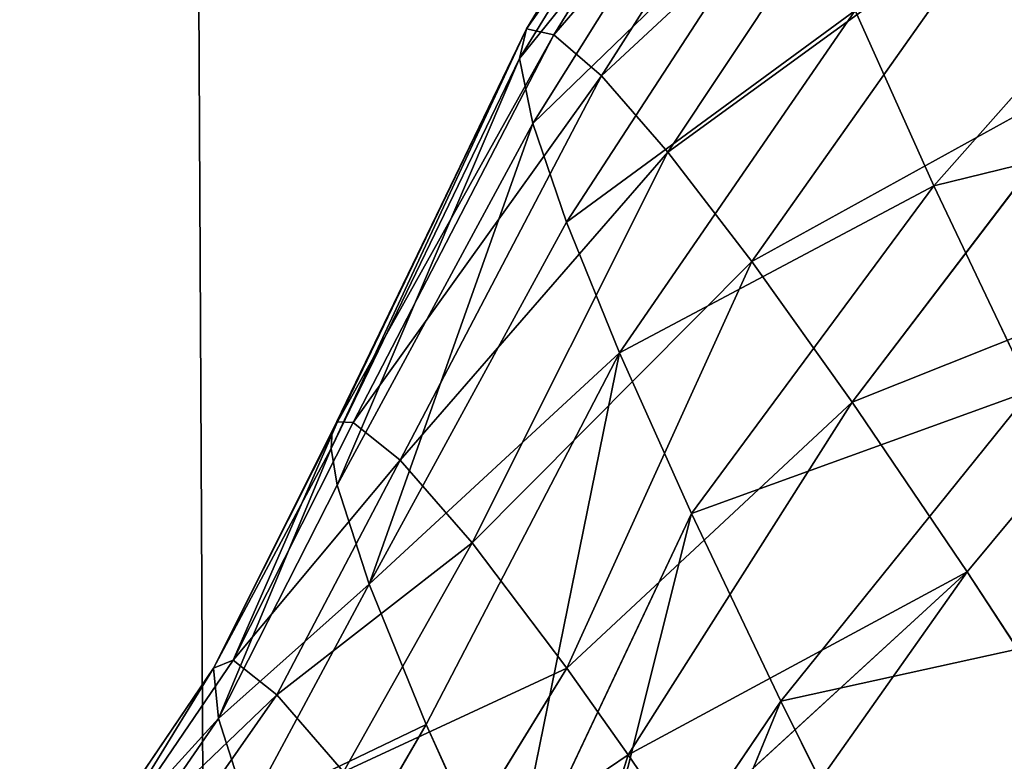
# Model space of a CAD drawing. Extents: x 80 to 596, y 77 to 1633.
# Tile 163 of 256: x 365 to 375, y 420 to 428. Entities that reach past the tile are written whole.
import ezdxf

# ---------------------------------------------------------------- set-up
doc = ezdxf.new("R2010")
doc.units = 0
doc.header["$LTSCALE"] = 25.4
doc.layers.get('0').update_dxf_attribs({"color": 13, "linetype": 'CONTINUOUS'})

# ---------------------------------------------------------------- blocks, each defined once
blk = doc.blocks.new('CADILLAC-III-8190-7988-799')
at = {"color": 7}
for p, q in [((32.123, 427.634, 1462.559), (34.459, 431.461, 1462.277)), ((32.123, 427.634, 1462.559), (34.459, 431.461, 1462.277)), ((32.405, 427.574, 1465.699), (34.768, 431.396, 1465.705)), ((32.405, 427.574, 1465.699), (34.768, 431.396, 1465.705)), ((32.05, 427.328, 1459.422), (34.379, 431.127, 1458.851)), ((32.05, 427.328, 1459.422), (34.379, 431.127, 1458.851)), ((32.892, 427.15, 1468.786), (35.299, 430.932, 1469.075)), ((32.892, 427.15, 1468.786), (35.299, 430.932, 1469.075)), ((32.187, 426.661, 1456.343), (34.529, 430.4, 1455.49)), ((32.187, 426.661, 1456.343), (34.529, 430.4, 1455.49)), ((33.574, 426.368, 1471.764), (36.043, 430.079, 1472.326)), ((33.574, 426.368, 1471.764), (36.043, 430.079, 1472.326)), ((32.532, 425.647, 1453.377), (34.905, 429.292, 1452.252)), ((32.532, 425.647, 1453.377), (34.905, 429.292, 1452.252)), ((36.309, 426.021, 1446.376), (39.141, 429.224, 1444.995)), ((36.309, 426.021, 1446.376), (39.141, 429.224, 1444.995)), ((34.439, 425.244, 1474.58), (36.987, 428.852, 1475.4)), ((34.439, 425.244, 1474.58), (36.987, 428.852, 1475.4)), ((33.078, 424.302, 1450.577), (35.502, 427.824, 1449.196)), ((33.078, 424.302, 1450.577), (35.502, 427.824, 1449.196)), ((36.309, 426.021, 1446.376), (35.502, 427.824, 1449.196)), ((36.309, 426.021, 1446.376), (35.502, 427.824, 1449.196)), ((30.114, 423.319, 1460.029), (32.123, 427.634, 1462.559)), ((30.114, 423.319, 1460.029), (32.123, 427.634, 1462.559)), ((30.124, 423.499, 1461.461), (32.123, 427.634, 1462.559)), ((30.124, 423.499, 1461.461), (32.123, 427.634, 1462.559)), ((32.123, 427.634, 1462.559), (30.179, 423.592, 1462.828)), ((32.123, 427.634, 1462.559), (30.179, 423.592, 1462.828)), ((30.179, 423.592, 1462.828), (32.405, 427.574, 1465.699)), ((30.179, 423.592, 1462.828), (32.405, 427.574, 1465.699)), ((32.405, 427.574, 1465.699), (30.341, 423.587, 1464.842)), ((32.405, 427.574, 1465.699), (30.341, 423.587, 1464.842)), ((32.05, 427.328, 1459.422), (32.123, 427.634, 1462.559)), ((32.05, 427.328, 1459.422), (32.123, 427.634, 1462.559)), ((32.123, 427.634, 1462.559), (32.405, 427.574, 1465.699)), ((32.123, 427.634, 1462.559), (32.405, 427.574, 1465.699)), ((32.405, 427.574, 1465.699), (32.892, 427.15, 1468.786)), ((32.405, 427.574, 1465.699), (32.892, 427.15, 1468.786)), ((30.114, 423.319, 1460.029), (32.05, 427.328, 1459.422)), ((30.114, 423.319, 1460.029), (32.05, 427.328, 1459.422)), ((30.178, 422.941, 1458.118), (32.05, 427.328, 1459.422)), ((30.178, 422.941, 1458.118), (32.05, 427.328, 1459.422)), ((32.187, 426.661, 1456.343), (32.05, 427.328, 1459.422)), ((32.187, 426.661, 1456.343), (32.05, 427.328, 1459.422)), ((38.115, 427.271, 1478.243), (35.471, 423.796, 1477.185)), ((38.115, 427.271, 1478.243), (35.471, 423.796, 1477.185)), ((30.341, 423.587, 1464.842), (32.892, 427.15, 1468.786)), ((30.341, 423.587, 1464.842), (32.892, 427.15, 1468.786)), ((32.892, 427.15, 1468.786), (30.825, 423.2, 1468.174)), ((32.892, 427.15, 1468.786), (30.825, 423.2, 1468.174)), ((32.892, 427.15, 1468.786), (33.574, 426.368, 1471.764)), ((32.892, 427.15, 1468.786), (33.574, 426.368, 1471.764)), ((30.178, 422.941, 1458.118), (32.187, 426.661, 1456.343)), ((30.178, 422.941, 1458.118), (32.187, 426.661, 1456.343)), ((30.504, 421.926, 1454.901), (32.187, 426.661, 1456.343)), ((30.504, 421.926, 1454.901), (32.187, 426.661, 1456.343)), ((32.532, 425.647, 1453.377), (32.187, 426.661, 1456.343)), ((32.532, 425.647, 1453.377), (32.187, 426.661, 1456.343)), ((30.825, 423.2, 1468.174), (33.574, 426.368, 1471.764)), ((30.825, 423.2, 1468.174), (33.574, 426.368, 1471.764)), ((33.574, 426.368, 1471.764), (31.564, 422.351, 1471.371)), ((33.574, 426.368, 1471.764), (31.564, 422.351, 1471.371)), ((33.574, 426.368, 1471.764), (34.439, 425.244, 1474.58)), ((33.574, 426.368, 1471.764), (34.439, 425.244, 1474.58)), ((33.817, 422.651, 1447.994), (36.309, 426.021, 1446.376)), ((33.817, 422.651, 1447.994), (36.309, 426.021, 1446.376)), ((37.31, 423.917, 1443.843), (36.309, 426.021, 1446.376)), ((37.31, 423.917, 1443.843), (36.309, 426.021, 1446.376)), ((30.504, 421.926, 1454.901), (32.532, 425.647, 1453.377)), ((30.504, 421.926, 1454.901), (32.532, 425.647, 1453.377)), ((33.078, 424.302, 1450.577), (32.532, 425.647, 1453.377)), ((33.078, 424.302, 1450.577), (32.532, 425.647, 1453.377)), ((36.653, 422.051, 1479.53), (39.405, 425.367, 1480.804)), ((36.653, 422.051, 1479.53), (39.405, 425.367, 1480.804)), ((31.564, 422.351, 1471.371), (34.439, 425.244, 1474.58)), ((31.564, 422.351, 1471.371), (34.439, 425.244, 1474.58)), ((34.439, 425.244, 1474.58), (32.536, 421.06, 1474.35)), ((34.439, 425.244, 1474.58), (32.536, 421.06, 1474.35)), ((34.439, 425.244, 1474.58), (35.471, 423.796, 1477.185)), ((34.439, 425.244, 1474.58), (35.471, 423.796, 1477.185)), ((31.091, 420.481, 1451.892), (33.078, 424.302, 1450.577)), ((31.091, 420.481, 1451.892), (33.078, 424.302, 1450.577)), ((31.926, 418.642, 1449.17), (33.078, 424.302, 1450.577)), ((31.926, 418.642, 1449.17), (33.078, 424.302, 1450.577)), ((33.817, 422.651, 1447.994), (33.078, 424.302, 1450.577)), ((33.817, 422.651, 1447.994), (33.078, 424.302, 1450.577)), ((34.735, 420.723, 1445.674), (37.31, 423.917, 1443.843)), ((34.735, 420.723, 1445.674), (37.31, 423.917, 1443.843)), ((32.536, 421.06, 1474.35), (35.471, 423.796, 1477.185)), ((32.536, 421.06, 1474.35), (35.471, 423.796, 1477.185)), ((35.471, 423.796, 1477.185), (33.167, 420.168, 1475.876)), ((35.471, 423.796, 1477.185), (33.167, 420.168, 1475.876)), ((36.653, 422.051, 1479.53), (35.471, 423.796, 1477.185)), ((36.653, 422.051, 1479.53), (35.471, 423.796, 1477.185)), ((30.179, 423.592, 1462.828), (28.906, 421.062, 1461.724)), ((30.179, 423.592, 1462.828), (28.906, 421.062, 1461.724)), ((30.179, 423.592, 1462.828), (29.108, 421.143, 1464.862)), ((30.179, 423.592, 1462.828), (29.108, 421.143, 1464.862)), ((30.341, 423.587, 1464.842), (29.108, 421.143, 1464.862)), ((30.341, 423.587, 1464.842), (29.108, 421.143, 1464.862)), ((30.124, 423.499, 1461.461), (30.179, 423.592, 1462.828)), ((30.124, 423.499, 1461.461), (30.179, 423.592, 1462.828)), ((30.179, 423.592, 1462.828), (30.341, 423.587, 1464.842)), ((30.179, 423.592, 1462.828), (30.341, 423.587, 1464.842)), ((30.341, 423.587, 1464.842), (30.825, 423.2, 1468.174)), ((30.341, 423.587, 1464.842), (30.825, 423.2, 1468.174)), ((30.124, 423.499, 1461.461), (28.906, 421.062, 1461.724)), ((30.124, 423.499, 1461.461), (28.906, 421.062, 1461.724)), ((30.114, 423.319, 1460.029), (30.124, 423.499, 1461.461)), ((30.114, 423.319, 1460.029), (30.124, 423.499, 1461.461)), ((30.114, 423.319, 1460.029), (28.906, 421.062, 1461.724)), ((30.114, 423.319, 1460.029), (28.906, 421.062, 1461.724)), ((28.957, 420.544, 1458.623), (30.114, 423.319, 1460.029)), ((28.957, 420.544, 1458.623), (30.114, 423.319, 1460.029)), ((30.178, 422.941, 1458.118), (30.114, 423.319, 1460.029)), ((30.178, 422.941, 1458.118), (30.114, 423.319, 1460.029)), ((30.825, 423.2, 1468.174), (29.557, 420.785, 1467.955)), ((30.825, 423.2, 1468.174), (29.557, 420.785, 1467.955)), ((30.825, 423.2, 1468.174), (31.564, 422.351, 1471.371)), ((30.825, 423.2, 1468.174), (31.564, 422.351, 1471.371)), ((30.178, 422.941, 1458.118), (28.957, 420.544, 1458.623)), ((30.178, 422.941, 1458.118), (28.957, 420.544, 1458.623)), ((30.504, 421.926, 1454.901), (30.178, 422.941, 1458.118)), ((30.504, 421.926, 1454.901), (30.178, 422.941, 1458.118)), ((31.926, 418.642, 1449.17), (33.817, 422.651, 1447.994)), ((31.926, 418.642, 1449.17), (33.817, 422.651, 1447.994)), ((32.509, 417.427, 1447.763), (33.817, 422.651, 1447.994)), ((32.509, 417.427, 1447.763), (33.817, 422.651, 1447.994)), ((34.735, 420.723, 1445.674), (33.817, 422.651, 1447.994)), ((34.735, 420.723, 1445.674), (33.817, 422.651, 1447.994)), ((31.564, 422.351, 1471.371), (30.242, 419.996, 1470.921)), ((31.564, 422.351, 1471.371), (30.242, 419.996, 1470.921)), ((31.564, 422.351, 1471.371), (32.536, 421.06, 1474.35)), ((31.564, 422.351, 1471.371), (32.536, 421.06, 1474.35)), ((33.167, 420.168, 1475.876), (36.653, 422.051, 1479.53)), ((33.167, 420.168, 1475.876), (36.653, 422.051, 1479.53)), ((33.719, 419.361, 1477.034), (36.653, 422.051, 1479.53)), ((33.719, 419.361, 1477.034), (36.653, 422.051, 1479.53)), ((34.221, 418.611, 1477.969), (36.653, 422.051, 1479.53)), ((34.221, 418.611, 1477.969), (36.653, 422.051, 1479.53)), ((36.653, 422.051, 1479.53), (37.964, 420.04, 1481.576)), ((36.653, 422.051, 1479.53), (37.964, 420.04, 1481.576)), ((30.504, 421.926, 1454.901), (29.258, 419.602, 1455.637)), ((30.504, 421.926, 1454.901), (29.258, 419.602, 1455.637)), ((31.091, 420.481, 1451.892), (30.504, 421.926, 1454.901)), ((31.091, 420.481, 1451.892), (30.504, 421.926, 1454.901)), ((27.569, 418.88, 1464.922), (29.108, 421.143, 1464.862)), ((27.569, 418.88, 1464.922), (29.108, 421.143, 1464.862)), ((28.906, 421.062, 1461.724), (29.108, 421.143, 1464.862)), ((28.906, 421.062, 1461.724), (29.108, 421.143, 1464.862)), ((29.108, 421.143, 1464.862), (29.557, 420.785, 1467.955)), ((29.108, 421.143, 1464.862), (29.557, 420.785, 1467.955)), ((28.906, 421.062, 1461.724), (27.379, 418.804, 1461.978)), ((28.906, 421.062, 1461.724), (27.379, 418.804, 1461.978)), ((28.957, 420.544, 1458.623), (28.906, 421.062, 1461.724)), ((28.957, 420.544, 1458.623), (28.906, 421.062, 1461.724)), ((32.536, 421.06, 1474.35), (31.145, 418.798, 1473.686)), ((32.536, 421.06, 1474.35), (31.145, 418.798, 1473.686)), ((32.536, 421.06, 1474.35), (33.167, 420.168, 1475.876)), ((32.536, 421.06, 1474.35), (33.167, 420.168, 1475.876)), ((27.99, 418.544, 1467.824), (29.557, 420.785, 1467.955)), ((27.99, 418.544, 1467.824), (29.557, 420.785, 1467.955)), ((29.557, 420.785, 1467.955), (30.242, 419.996, 1470.921)), ((29.557, 420.785, 1467.955), (30.242, 419.996, 1470.921)), ((32.509, 417.427, 1447.763), (34.735, 420.723, 1445.674)), ((32.509, 417.427, 1447.763), (34.735, 420.723, 1445.674)), ((32.986, 416.459, 1446.805), (34.735, 420.723, 1445.674)), ((32.986, 416.459, 1446.805), (34.735, 420.723, 1445.674)), ((35.815, 418.553, 1443.657), (34.735, 420.723, 1445.674)), ((35.815, 418.553, 1443.657), (34.735, 420.723, 1445.674)), ((28.957, 420.544, 1458.623), (27.427, 418.318, 1459.068)), ((28.957, 420.544, 1458.623), (27.427, 418.318, 1459.068)), ((29.258, 419.602, 1455.637), (28.957, 420.544, 1458.623)), ((29.258, 419.602, 1455.637), (28.957, 420.544, 1458.623)), ((31.091, 420.481, 1451.892), (29.804, 418.261, 1452.845)), ((31.091, 420.481, 1451.892), (29.804, 418.261, 1452.845)), ((31.926, 418.642, 1449.17), (31.091, 420.481, 1451.892)), ((31.926, 418.642, 1449.17), (31.091, 420.481, 1451.892)), ((33.167, 420.168, 1475.876), (31.145, 418.798, 1473.686)), ((33.167, 420.168, 1475.876), (31.145, 418.798, 1473.686)), ((33.167, 420.168, 1475.876), (32.242, 417.222, 1476.177)), ((33.167, 420.168, 1475.876), (32.242, 417.222, 1476.177)), ((33.167, 420.168, 1475.876), (33.719, 419.361, 1477.034)), ((33.167, 420.168, 1475.876), (33.719, 419.361, 1477.034))]:
    blk.add_line(p, q, dxfattribs=at)
mesh = blk.add_polyface(dxfattribs=at)
corners = [(-242.988, 380.472, 1411.125), (-246.192, 300.973, 1411.125), (-247.799, 340.852, 1411.125), (-238.208, 261.868, 1411.125), (-231.884, 418.808, 1411.125), (-224.056, 224.55, 1411.125), (-214.774, 454.866, 1411.125), (-204.1, 189.986, 1411.125), (-192.102, 487.712, 1411.125), (-178.858, 159.07, 1411.125), (-164.454, 516.496, 1411.125), (-148.984, 132.604, 1411.125), (-132.548, 540.473, 1411.125), (-115.251, 111.273, 1411.125), (-97.208, 559.021, 1411.125), (-78.534, 95.629, 1411.125), (-74.237, 341.539, 1411.125), (-59.35, 571.659, 1411.125), (-68.222, 362.022, 1411.125), (-56.681, 379.98, 1411.125), (-19.956, 578.062, 1411.125), (-40.548, 393.96, 1411.125), (-21.13, 402.828, 1411.125), (0, 405.866, 1411.125), (19.956, 578.062, 1411.125), (21.13, 402.828, 1411.125), (59.35, 571.659, 1411.125), (40.548, 393.96, 1411.125), (56.681, 379.98, 1411.125), (68.222, 362.022, 1411.125), (97.208, 559.021, 1411.125), (74.237, 341.539, 1411.125), (74.237, 320.192, 1411.125), (78.534, 95.629, 1411.125), (115.251, 111.273, 1411.125), (132.548, 540.473, 1411.125), (148.984, 132.604, 1411.125), (164.454, 516.496, 1411.125), (178.858, 159.07, 1411.125), (192.102, 487.712, 1411.125), (204.1, 189.986, 1411.125), (214.774, 454.866, 1411.125), (224.056, 224.55, 1411.125), (231.884, 418.808, 1411.125), (238.208, 261.868, 1411.125), (242.988, 380.472, 1411.125), (246.192, 300.973, 1411.125), (247.799, 340.852, 1411.125), (-74.237, 320.192, 1411.125), (-39.782, 86.077, 1411.125), (-68.222, 299.71, 1411.125), (-56.681, 281.751, 1411.125), (-40.548, 267.772, 1411.125), (-21.13, 258.904, 1411.125), (0, 82.866, 1411.125), (0, 255.866, 1411.125), (21.13, 258.904, 1411.125), (39.782, 86.077, 1411.125), (40.548, 267.772, 1411.125), (56.681, 281.751, 1411.125), (68.222, 299.71, 1411.125)]
mesh.append_faces([[corners[k] for k in face] for face in [(0, 1, 2), (46, 45, 47)]], dxfattribs={"vtx0": -1, "color": 7})
mesh.append_faces([[corners[k] for k in face] for face in [(1, 0, 3), (3, 4, 5), (5, 6, 7), (7, 8, 9), (9, 10, 11), (11, 12, 13), (13, 14, 15), (16, 17, 18), (18, 17, 19), (19, 20, 21), (21, 20, 22), (22, 20, 23), (23, 24, 25), (25, 26, 27), (27, 26, 28), (28, 26, 29), (29, 30, 31), (31, 30, 32), (33, 30, 34), (34, 35, 36), (36, 37, 38), (38, 39, 40), (40, 41, 42), (42, 43, 44), (44, 45, 46), (15, 48, 49), (48, 15, 16), (49, 53, 54), (54, 56, 57), (57, 58, 33)]], dxfattribs={"vtx0": -1, "vtx1": -1, "color": 7})
mesh.append_faces([[corners[k] for k in face] for face in [(15, 14, 16), (32, 30, 33)]], dxfattribs={"vtx0": -1, "vtx1": -1, "vtx2": -1, "color": 7})
mesh.append_faces([[corners[k] for k in face] for face in [(3, 0, 4), (5, 4, 6), (7, 6, 8), (9, 8, 10), (11, 10, 12), (13, 12, 14), (16, 14, 17), (19, 17, 20), (23, 20, 24), (25, 24, 26), (29, 26, 30), (34, 30, 35), (36, 35, 37), (38, 37, 39), (40, 39, 41), (42, 41, 43), (44, 43, 45), (49, 48, 50), (49, 50, 51), (49, 51, 52), (49, 52, 53), (54, 53, 55), (54, 55, 56), (57, 56, 58), (33, 58, 59), (33, 59, 60), (33, 60, 32)]], dxfattribs={"vtx0": -1, "vtx2": -1, "color": 7})
mesh = blk.add_polyface(dxfattribs=at)
corners = [(-39.782, 86.077, 1411.325), (-74.237, 320.192, 1411.325), (-78.534, 95.629, 1411.325), (-68.222, 299.71, 1411.325), (-56.681, 281.751, 1411.325), (-40.548, 267.772, 1411.325), (-21.13, 258.904, 1411.325), (0, 82.866, 1411.325), (0, 255.866, 1411.325), (39.782, 86.077, 1411.325), (21.13, 258.904, 1411.325), (40.548, 267.772, 1411.325), (78.534, 95.629, 1411.325), (56.681, 281.751, 1411.325), (68.222, 299.71, 1411.325), (74.237, 320.192, 1411.325), (74.237, 341.539, 1411.325), (-246.192, 300.973, 1411.325), (-242.988, 380.472, 1411.325), (-247.799, 340.852, 1411.325), (-238.208, 261.868, 1411.325), (-231.884, 418.808, 1411.325), (-224.056, 224.55, 1411.325), (-214.774, 454.866, 1411.325), (-204.1, 189.986, 1411.325), (-192.102, 487.712, 1411.325), (-178.858, 159.07, 1411.325), (-164.454, 516.496, 1411.325), (-148.984, 132.604, 1411.325), (-132.548, 540.473, 1411.325), (-115.251, 111.273, 1411.325), (-97.208, 559.021, 1411.325), (-74.237, 341.539, 1411.325), (-59.35, 571.659, 1411.325), (-68.222, 362.022, 1411.325), (-56.681, 379.98, 1411.325), (-19.956, 578.062, 1411.325), (-40.548, 393.96, 1411.325), (-21.13, 402.828, 1411.325), (0, 405.866, 1411.325), (19.956, 578.062, 1411.325), (21.13, 402.828, 1411.325), (59.35, 571.659, 1411.325), (40.548, 393.96, 1411.325), (56.681, 379.98, 1411.325), (68.222, 362.022, 1411.325), (97.208, 559.021, 1411.325), (115.251, 111.273, 1411.325), (132.548, 540.473, 1411.325), (148.984, 132.604, 1411.325), (164.454, 516.496, 1411.325), (178.858, 159.07, 1411.325), (192.102, 487.712, 1411.325), (204.1, 189.986, 1411.325), (214.774, 454.866, 1411.325), (224.056, 224.55, 1411.325), (231.884, 418.808, 1411.325), (238.208, 261.868, 1411.325), (242.988, 380.472, 1411.325), (246.192, 300.973, 1411.325), (247.799, 340.852, 1411.325)]
mesh.append_faces([[corners[k] for k in face] for face in [(17, 18, 19), (58, 59, 60)]], dxfattribs={"vtx0": -1, "color": 7})
mesh.append_faces([[corners[k] for k in face] for face in [(0, 1, 2), (1, 0, 3), (3, 0, 4), (4, 0, 5), (5, 0, 6), (6, 7, 8), (8, 9, 10), (10, 9, 11), (11, 12, 13), (13, 12, 14), (14, 12, 15), (15, 12, 16), (18, 20, 21), (21, 22, 23), (23, 24, 25), (25, 26, 27), (27, 28, 29), (29, 30, 31), (31, 32, 33), (32, 2, 1), (33, 35, 36), (36, 39, 40), (40, 41, 42), (42, 45, 46), (46, 47, 48), (48, 49, 50), (50, 51, 52), (52, 53, 54), (54, 55, 56), (56, 57, 58)]], dxfattribs={"vtx0": -1, "vtx1": -1, "color": 7})
mesh.append_faces([[corners[k] for k in face] for face in [(31, 2, 32), (46, 16, 12)]], dxfattribs={"vtx0": -1, "vtx1": -1, "vtx2": -1, "color": 7})
mesh.append_faces([[corners[k] for k in face] for face in [(6, 0, 7), (8, 7, 9), (11, 9, 12), (18, 17, 20), (21, 20, 22), (23, 22, 24), (25, 24, 26), (27, 26, 28), (29, 28, 30), (31, 30, 2), (33, 32, 34), (33, 34, 35), (36, 35, 37), (36, 37, 38), (36, 38, 39), (40, 39, 41), (42, 41, 43), (42, 43, 44), (42, 44, 45), (46, 45, 16), (46, 12, 47), (48, 47, 49), (50, 49, 51), (52, 51, 53), (54, 53, 55), (56, 55, 57), (58, 57, 59)]], dxfattribs={"vtx0": -1, "vtx2": -1, "color": 7})
mesh = blk.add_polyface(dxfattribs=at)
corners = [(-241.615, 310.171, 1555.795), (-235.734, 387.748, 1555.795), (-241.806, 349.197, 1555.795), (-235.167, 271.681, 1555.795), (-223.557, 424.826, 1555.795), (-222.628, 234.724, 1555.795), (-205.59, 459.47, 1555.795), (-204.323, 200.257, 1555.795), (-182.298, 490.784, 1555.795), (-180.726, 169.173, 1555.795), (-154.284, 517.955, 1555.795), (-152.448, 142.276, 1555.795), (-122.275, 540.282, 1555.795), (-120.222, 120.264, 1555.795), (-87.099, 557.184, 1555.795), (-84.882, 103.707, 1555.795), (-49.667, 568.225, 1555.795), (-47.344, 93.032, 1555.795), (-10.949, 573.118, 1555.795), (-8.58, 88.518, 1555.795), (28.053, 571.738, 1555.795), (30.407, 90.28, 1555.795), (66.328, 564.118, 1555.795), (68.606, 98.273, 1555.795), (102.886, 550.458, 1555.795), (105.028, 112.29, 1555.795), (136.778, 531.11, 1555.795), (138.73, 131.968, 1555.795), (167.129, 506.576, 1555.795), (168.839, 156.797, 1555.795), (193.15, 477.492, 1555.795), (194.575, 186.135, 1555.795), (214.17, 444.609, 1555.795), (215.271, 219.221, 1555.795), (229.642, 408.781, 1555.795), (230.393, 255.199, 1555.795), (239.167, 370.935, 1555.795), (239.547, 293.137, 1555.795), (242.497, 332.051, 1555.795)]
mesh.append_faces([[corners[k] for k in face] for face in [(0, 1, 2), (36, 37, 38)]], dxfattribs={"vtx0": -1, "color": 7})
mesh.append_faces([[corners[k] for k in face] for face in [(1, 3, 4), (4, 5, 6), (6, 7, 8), (8, 9, 10), (10, 11, 12), (12, 13, 14), (14, 15, 16), (16, 17, 18), (18, 19, 20), (20, 21, 22), (22, 23, 24), (24, 25, 26), (26, 27, 28), (28, 29, 30), (30, 31, 32), (32, 33, 34), (34, 35, 36)]], dxfattribs={"vtx0": -1, "vtx1": -1, "color": 7})
mesh.append_faces([[corners[k] for k in face] for face in [(1, 0, 3), (4, 3, 5), (6, 5, 7), (8, 7, 9), (10, 9, 11), (12, 11, 13), (14, 13, 15), (16, 15, 17), (18, 17, 19), (20, 19, 21), (22, 21, 23), (24, 23, 25), (26, 25, 27), (28, 27, 29), (30, 29, 31), (32, 31, 33), (34, 33, 35), (36, 35, 37)]], dxfattribs={"vtx0": -1, "vtx2": -1, "color": 7})
mesh = blk.add_polyface(dxfattribs=at)
corners = [(-235.734, 387.748, 1555.395), (-241.615, 310.171, 1555.395), (-241.806, 349.197, 1555.395), (-235.167, 271.681, 1555.395), (-223.557, 424.826, 1555.395), (-222.628, 234.724, 1555.395), (-205.59, 459.47, 1555.395), (-204.323, 200.257, 1555.395), (-182.298, 490.784, 1555.395), (-180.726, 169.173, 1555.395), (-154.284, 517.955, 1555.395), (-152.448, 142.276, 1555.395), (-122.275, 540.282, 1555.395), (-120.222, 120.264, 1555.395), (-87.099, 557.184, 1555.395), (-84.882, 103.707, 1555.395), (-49.667, 568.225, 1555.395), (-47.344, 93.032, 1555.395), (-10.949, 573.118, 1555.395), (-8.58, 88.518, 1555.395), (28.053, 571.738, 1555.395), (30.407, 90.28, 1555.395), (66.328, 564.118, 1555.395), (68.606, 98.273, 1555.395), (102.886, 550.458, 1555.395), (105.028, 112.29, 1555.395), (136.778, 531.11, 1555.395), (138.73, 131.968, 1555.395), (167.129, 506.576, 1555.395), (168.839, 156.797, 1555.395), (193.15, 477.492, 1555.395), (194.575, 186.135, 1555.395), (214.17, 444.609, 1555.395), (215.271, 219.221, 1555.395), (229.642, 408.781, 1555.395), (230.393, 255.199, 1555.395), (239.167, 370.935, 1555.395), (239.547, 293.137, 1555.395), (242.497, 332.051, 1555.395)]
mesh.append_faces([[corners[k] for k in face] for face in [(0, 1, 2), (37, 36, 38)]], dxfattribs={"vtx0": -1, "color": 7})
mesh.append_faces([[corners[k] for k in face] for face in [(1, 0, 3), (3, 4, 5), (5, 6, 7), (7, 8, 9), (9, 10, 11), (11, 12, 13), (13, 14, 15), (15, 16, 17), (17, 18, 19), (19, 20, 21), (21, 22, 23), (23, 24, 25), (25, 26, 27), (27, 28, 29), (29, 30, 31), (31, 32, 33), (33, 34, 35), (35, 36, 37)]], dxfattribs={"vtx0": -1, "vtx1": -1, "color": 7})
mesh.append_faces([[corners[k] for k in face] for face in [(3, 0, 4), (5, 4, 6), (7, 6, 8), (9, 8, 10), (11, 10, 12), (13, 12, 14), (15, 14, 16), (17, 16, 18), (19, 18, 20), (21, 20, 22), (23, 22, 24), (25, 24, 26), (27, 26, 28), (29, 28, 30), (31, 30, 32), (33, 32, 34), (35, 34, 36)]], dxfattribs={"vtx0": -1, "vtx2": -1, "color": 7})
mesh = blk.add_polyface(dxfattribs=at)
corners = [(41.071, 430.56, 1479.041), (36.987, 428.852, 1475.4), (38.115, 427.271, 1478.243), (39.866, 432.248, 1476.004)]
mesh.append_faces([[corners[k] for k in face] for face in [(0, 1, 2), (1, 0, 3)]], dxfattribs={"vtx0": -1, "color": 7})
mesh = blk.add_polyface(dxfattribs=at)
corners = [(32.123, 427.634, 1462.559), (34.379, 431.127, 1458.851), (32.05, 427.328, 1459.422), (34.459, 431.461, 1462.277)]
mesh.append_faces([[corners[k] for k in face] for face in [(0, 1, 2), (1, 0, 3)]], dxfattribs={"vtx0": -1, "color": 7})
mesh = blk.add_polyface(dxfattribs=at)
corners = [(34.768, 431.396, 1465.705), (32.123, 427.634, 1462.559), (32.405, 427.574, 1465.699), (34.459, 431.461, 1462.277)]
mesh.append_faces([[corners[k] for k in face] for face in [(0, 1, 2), (1, 0, 3)]], dxfattribs={"vtx0": -1, "color": 7})
mesh = blk.add_polyface(dxfattribs=at)
corners = [(35.299, 430.932, 1469.075), (32.405, 427.574, 1465.699), (32.892, 427.15, 1468.786), (34.768, 431.396, 1465.705)]
mesh.append_faces([[corners[k] for k in face] for face in [(0, 1, 2), (1, 0, 3)]], dxfattribs={"vtx0": -1, "color": 7})
mesh = blk.add_polyface(dxfattribs=at)
corners = [(32.05, 427.328, 1459.422), (34.529, 430.4, 1455.49), (32.187, 426.661, 1456.343), (34.379, 431.127, 1458.851)]
mesh.append_faces([[corners[k] for k in face] for face in [(0, 1, 2), (1, 0, 3)]], dxfattribs={"vtx0": -1, "color": 7})
mesh = blk.add_polyface(dxfattribs=at)
corners = [(35.502, 427.824, 1449.196), (39.141, 429.224, 1444.995), (36.309, 426.021, 1446.376), (38.279, 431.15, 1448.008)]
mesh.append_faces([[corners[k] for k in face] for face in [(0, 1, 2), (1, 0, 3)]], dxfattribs={"vtx0": -1, "color": 7})
mesh = blk.add_polyface(dxfattribs=at)
corners = [(36.043, 430.079, 1472.326), (32.892, 427.15, 1468.786), (33.574, 426.368, 1471.764), (35.299, 430.932, 1469.075)]
mesh.append_faces([[corners[k] for k in face] for face in [(0, 1, 2), (1, 0, 3)]], dxfattribs={"vtx0": -1, "color": 7})
mesh = blk.add_polyface(dxfattribs=at)
corners = [(32.187, 426.661, 1456.343), (34.905, 429.292, 1452.252), (32.532, 425.647, 1453.377), (34.529, 430.4, 1455.49)]
mesh.append_faces([[corners[k] for k in face] for face in [(0, 1, 2), (1, 0, 3)]], dxfattribs={"vtx0": -1, "color": 7})
mesh = blk.add_polyface(dxfattribs=at)
corners = [(36.987, 428.852, 1475.4), (33.574, 426.368, 1471.764), (34.439, 425.244, 1474.58), (36.043, 430.079, 1472.326)]
mesh.append_faces([[corners[k] for k in face] for face in [(0, 1, 2), (1, 0, 3)]], dxfattribs={"vtx0": -1, "color": 7})
mesh = blk.add_polyface(dxfattribs=at)
corners = [(32.532, 425.647, 1453.377), (35.502, 427.824, 1449.196), (33.078, 424.302, 1450.577), (34.905, 429.292, 1452.252)]
mesh.append_faces([[corners[k] for k in face] for face in [(0, 1, 2), (1, 0, 3)]], dxfattribs={"vtx0": -1, "color": 7})
mesh = blk.add_polyface(dxfattribs=at)
corners = [(36.309, 426.021, 1446.376), (40.211, 426.976, 1442.289), (37.31, 423.917, 1443.843), (39.141, 429.224, 1444.995)]
mesh.append_faces([[corners[k] for k in face] for face in [(0, 1, 2), (1, 0, 3)]], dxfattribs={"vtx0": -1, "color": 7})
mesh = blk.add_polyface(dxfattribs=at)
corners = [(38.115, 427.271, 1478.243), (34.439, 425.244, 1474.58), (35.471, 423.796, 1477.185), (36.987, 428.852, 1475.4)]
mesh.append_faces([[corners[k] for k in face] for face in [(0, 1, 2), (1, 0, 3)]], dxfattribs={"vtx0": -1, "color": 7})
mesh = blk.add_polyface(dxfattribs=at)
corners = [(33.078, 424.302, 1450.577), (36.309, 426.021, 1446.376), (33.817, 422.651, 1447.994), (35.502, 427.824, 1449.196)]
mesh.append_faces([[corners[k] for k in face] for face in [(0, 1, 2), (1, 0, 3)]], dxfattribs={"vtx0": -1, "color": 7})
mesh = blk.add_polyface(dxfattribs=at)
corners = [(32.123, 427.634, 1462.559), (32.05, 427.328, 1459.422), (30.114, 423.319, 1460.029)]
mesh.append_faces([[corners[k] for k in face] for face in [(0, 1, 2)]], dxfattribs={"color": 7})
mesh = blk.add_polyface(dxfattribs=at)
corners = [(32.123, 427.634, 1462.559), (30.114, 423.319, 1460.029), (30.124, 423.499, 1461.461)]
mesh.append_faces([[corners[k] for k in face] for face in [(0, 1, 2)]], dxfattribs={"color": 7})
mesh = blk.add_polyface(dxfattribs=at)
corners = [(32.123, 427.634, 1462.559), (30.124, 423.499, 1461.461), (30.179, 423.592, 1462.828)]
mesh.append_faces([[corners[k] for k in face] for face in [(0, 1, 2)]], dxfattribs={"color": 7})
mesh = blk.add_polyface(dxfattribs=at)
corners = [(32.123, 427.634, 1462.559), (30.179, 423.592, 1462.828), (32.405, 427.574, 1465.699)]
mesh.append_faces([[corners[k] for k in face] for face in [(0, 1, 2)]], dxfattribs={"color": 7})
mesh = blk.add_polyface(dxfattribs=at)
corners = [(32.405, 427.574, 1465.699), (30.179, 423.592, 1462.828), (30.341, 423.587, 1464.842)]
mesh.append_faces([[corners[k] for k in face] for face in [(0, 1, 2)]], dxfattribs={"color": 7})
mesh = blk.add_polyface(dxfattribs=at)
corners = [(32.405, 427.574, 1465.699), (30.341, 423.587, 1464.842), (32.892, 427.15, 1468.786)]
mesh.append_faces([[corners[k] for k in face] for face in [(0, 1, 2)]], dxfattribs={"color": 7})
mesh = blk.add_polyface(dxfattribs=at)
corners = [(32.05, 427.328, 1459.422), (30.178, 422.941, 1458.118), (30.114, 423.319, 1460.029)]
mesh.append_faces([[corners[k] for k in face] for face in [(0, 1, 2)]], dxfattribs={"color": 7})
mesh = blk.add_polyface(dxfattribs=at)
corners = [(32.05, 427.328, 1459.422), (32.187, 426.661, 1456.343), (30.178, 422.941, 1458.118)]
mesh.append_faces([[corners[k] for k in face] for face in [(0, 1, 2)]], dxfattribs={"color": 7})
mesh = blk.add_polyface(dxfattribs=at)
corners = [(39.405, 425.367, 1480.804), (35.471, 423.796, 1477.185), (36.653, 422.051, 1479.53), (38.115, 427.271, 1478.243)]
mesh.append_faces([[corners[k] for k in face] for face in [(0, 1, 2), (1, 0, 3)]], dxfattribs={"vtx0": -1, "color": 7})
mesh = blk.add_polyface(dxfattribs=at)
corners = [(32.892, 427.15, 1468.786), (30.341, 423.587, 1464.842), (30.825, 423.2, 1468.174)]
mesh.append_faces([[corners[k] for k in face] for face in [(0, 1, 2)]], dxfattribs={"color": 7})
mesh = blk.add_polyface(dxfattribs=at)
corners = [(32.892, 427.15, 1468.786), (30.825, 423.2, 1468.174), (33.574, 426.368, 1471.764)]
mesh.append_faces([[corners[k] for k in face] for face in [(0, 1, 2)]], dxfattribs={"color": 7})
mesh = blk.add_polyface(dxfattribs=at)
corners = [(32.187, 426.661, 1456.343), (30.504, 421.926, 1454.901), (30.178, 422.941, 1458.118)]
mesh.append_faces([[corners[k] for k in face] for face in [(0, 1, 2)]], dxfattribs={"color": 7})
mesh = blk.add_polyface(dxfattribs=at)
corners = [(32.187, 426.661, 1456.343), (32.532, 425.647, 1453.377), (30.504, 421.926, 1454.901)]
mesh.append_faces([[corners[k] for k in face] for face in [(0, 1, 2)]], dxfattribs={"color": 7})
mesh = blk.add_polyface(dxfattribs=at)
corners = [(33.574, 426.368, 1471.764), (30.825, 423.2, 1468.174), (31.564, 422.351, 1471.371)]
mesh.append_faces([[corners[k] for k in face] for face in [(0, 1, 2)]], dxfattribs={"color": 7})
mesh = blk.add_polyface(dxfattribs=at)
corners = [(33.574, 426.368, 1471.764), (31.564, 422.351, 1471.371), (34.439, 425.244, 1474.58)]
mesh.append_faces([[corners[k] for k in face] for face in [(0, 1, 2)]], dxfattribs={"color": 7})
mesh = blk.add_polyface(dxfattribs=at)
corners = [(33.817, 422.651, 1447.994), (37.31, 423.917, 1443.843), (34.735, 420.723, 1445.674), (36.309, 426.021, 1446.376)]
mesh.append_faces([[corners[k] for k in face] for face in [(0, 1, 2), (1, 0, 3)]], dxfattribs={"vtx0": -1, "color": 7})
mesh = blk.add_polyface(dxfattribs=at)
corners = [(30.504, 421.926, 1454.901), (33.078, 424.302, 1450.577), (31.091, 420.481, 1451.892), (32.532, 425.647, 1453.377)]
mesh.append_faces([[corners[k] for k in face] for face in [(0, 1, 2), (1, 0, 3)]], dxfattribs={"vtx0": -1, "color": 7})
mesh = blk.add_polyface(dxfattribs=at)
corners = [(37.964, 420.04, 1481.576), (39.405, 425.367, 1480.804), (36.653, 422.051, 1479.53), (40.836, 423.171, 1483.037)]
mesh.append_faces([[corners[k] for k in face] for face in [(0, 1, 2), (1, 0, 3)]], dxfattribs={"vtx0": -1, "color": 7})
mesh = blk.add_polyface(dxfattribs=at)
corners = [(34.439, 425.244, 1474.58), (31.564, 422.351, 1471.371), (32.536, 421.06, 1474.35)]
mesh.append_faces([[corners[k] for k in face] for face in [(0, 1, 2)]], dxfattribs={"color": 7})
mesh = blk.add_polyface(dxfattribs=at)
corners = [(34.439, 425.244, 1474.58), (32.536, 421.06, 1474.35), (35.471, 423.796, 1477.185)]
mesh.append_faces([[corners[k] for k in face] for face in [(0, 1, 2)]], dxfattribs={"color": 7})
mesh = blk.add_polyface(dxfattribs=at)
corners = [(33.078, 424.302, 1450.577), (31.926, 418.642, 1449.17), (31.091, 420.481, 1451.892)]
mesh.append_faces([[corners[k] for k in face] for face in [(0, 1, 2)]], dxfattribs={"color": 7})
mesh = blk.add_polyface(dxfattribs=at)
corners = [(33.078, 424.302, 1450.577), (33.817, 422.651, 1447.994), (31.926, 418.642, 1449.17)]
mesh.append_faces([[corners[k] for k in face] for face in [(0, 1, 2)]], dxfattribs={"color": 7})
mesh = blk.add_polyface(dxfattribs=at)
corners = [(34.735, 420.723, 1445.674), (38.49, 421.548, 1441.641), (35.815, 418.553, 1443.657), (37.31, 423.917, 1443.843)]
mesh.append_faces([[corners[k] for k in face] for face in [(0, 1, 2), (1, 0, 3)]], dxfattribs={"vtx0": -1, "color": 7})
mesh = blk.add_polyface(dxfattribs=at)
corners = [(35.471, 423.796, 1477.185), (32.536, 421.06, 1474.35), (33.167, 420.168, 1475.876)]
mesh.append_faces([[corners[k] for k in face] for face in [(0, 1, 2)]], dxfattribs={"color": 7})
mesh = blk.add_polyface(dxfattribs=at)
corners = [(35.471, 423.796, 1477.185), (33.167, 420.168, 1475.876), (36.653, 422.051, 1479.53)]
mesh.append_faces([[corners[k] for k in face] for face in [(0, 1, 2)]], dxfattribs={"color": 7})
mesh = blk.add_polyface(dxfattribs=at)
corners = [(30.179, 423.592, 1462.828), (28.906, 421.062, 1461.724), (29.108, 421.143, 1464.862)]
mesh.append_faces([[corners[k] for k in face] for face in [(0, 1, 2)]], dxfattribs={"color": 7})
mesh = blk.add_polyface(dxfattribs=at)
corners = [(30.179, 423.592, 1462.828), (30.124, 423.499, 1461.461), (28.906, 421.062, 1461.724)]
mesh.append_faces([[corners[k] for k in face] for face in [(0, 1, 2)]], dxfattribs={"color": 7})
mesh = blk.add_polyface(dxfattribs=at)
corners = [(30.179, 423.592, 1462.828), (29.108, 421.143, 1464.862), (30.341, 423.587, 1464.842)]
mesh.append_faces([[corners[k] for k in face] for face in [(0, 1, 2)]], dxfattribs={"color": 7})
mesh = blk.add_polyface(dxfattribs=at)
corners = [(30.825, 423.2, 1468.174), (29.108, 421.143, 1464.862), (29.557, 420.785, 1467.955), (30.341, 423.587, 1464.842)]
mesh.append_faces([[corners[k] for k in face] for face in [(0, 1, 2), (1, 0, 3)]], dxfattribs={"vtx0": -1, "color": 7})
mesh = blk.add_polyface(dxfattribs=at)
corners = [(30.124, 423.499, 1461.461), (30.114, 423.319, 1460.029), (28.906, 421.062, 1461.724)]
mesh.append_faces([[corners[k] for k in face] for face in [(0, 1, 2)]], dxfattribs={"color": 7})
mesh = blk.add_polyface(dxfattribs=at)
corners = [(30.114, 423.319, 1460.029), (28.957, 420.544, 1458.623), (28.906, 421.062, 1461.724)]
mesh.append_faces([[corners[k] for k in face] for face in [(0, 1, 2)]], dxfattribs={"color": 7})
mesh = blk.add_polyface(dxfattribs=at)
corners = [(30.114, 423.319, 1460.029), (30.178, 422.941, 1458.118), (28.957, 420.544, 1458.623)]
mesh.append_faces([[corners[k] for k in face] for face in [(0, 1, 2)]], dxfattribs={"color": 7})
mesh = blk.add_polyface(dxfattribs=at)
corners = [(31.564, 422.351, 1471.371), (29.557, 420.785, 1467.955), (30.242, 419.996, 1470.921), (30.825, 423.2, 1468.174)]
mesh.append_faces([[corners[k] for k in face] for face in [(0, 1, 2), (1, 0, 3)]], dxfattribs={"vtx0": -1, "color": 7})
mesh = blk.add_polyface(dxfattribs=at)
corners = [(28.957, 420.544, 1458.623), (30.504, 421.926, 1454.901), (29.258, 419.602, 1455.637), (30.178, 422.941, 1458.118)]
mesh.append_faces([[corners[k] for k in face] for face in [(0, 1, 2), (1, 0, 3)]], dxfattribs={"vtx0": -1, "color": 7})
mesh = blk.add_polyface(dxfattribs=at)
corners = [(33.817, 422.651, 1447.994), (32.509, 417.427, 1447.763), (31.926, 418.642, 1449.17)]
mesh.append_faces([[corners[k] for k in face] for face in [(0, 1, 2)]], dxfattribs={"color": 7})
mesh = blk.add_polyface(dxfattribs=at)
corners = [(33.817, 422.651, 1447.994), (34.735, 420.723, 1445.674), (32.509, 417.427, 1447.763)]
mesh.append_faces([[corners[k] for k in face] for face in [(0, 1, 2)]], dxfattribs={"color": 7})
mesh = blk.add_polyface(dxfattribs=at)
corners = [(32.536, 421.06, 1474.35), (30.242, 419.996, 1470.921), (31.145, 418.798, 1473.686), (31.564, 422.351, 1471.371)]
mesh.append_faces([[corners[k] for k in face] for face in [(0, 1, 2), (1, 0, 3)]], dxfattribs={"vtx0": -1, "color": 7})
mesh = blk.add_polyface(dxfattribs=at)
corners = [(36.653, 422.051, 1479.53), (33.167, 420.168, 1475.876), (33.719, 419.361, 1477.034)]
mesh.append_faces([[corners[k] for k in face] for face in [(0, 1, 2)]], dxfattribs={"color": 7})
mesh = blk.add_polyface(dxfattribs=at)
corners = [(36.653, 422.051, 1479.53), (33.719, 419.361, 1477.034), (34.221, 418.611, 1477.969)]
mesh.append_faces([[corners[k] for k in face] for face in [(0, 1, 2)]], dxfattribs={"color": 7})
mesh = blk.add_polyface(dxfattribs=at)
corners = [(36.653, 422.051, 1479.53), (34.221, 418.611, 1477.969), (37.964, 420.04, 1481.576)]
mesh.append_faces([[corners[k] for k in face] for face in [(0, 1, 2)]], dxfattribs={"color": 7})
mesh = blk.add_polyface(dxfattribs=at)
corners = [(29.258, 419.602, 1455.637), (31.091, 420.481, 1451.892), (29.804, 418.261, 1452.845), (30.504, 421.926, 1454.901)]
mesh.append_faces([[corners[k] for k in face] for face in [(0, 1, 2), (1, 0, 3)]], dxfattribs={"vtx0": -1, "color": 7})
mesh = blk.add_polyface(dxfattribs=at)
corners = [(38.49, 421.548, 1441.641), (37.038, 416.179, 1441.98), (35.815, 418.553, 1443.657), (39.825, 418.956, 1439.81)]
mesh.append_faces([[corners[k] for k in face] for face in [(0, 1, 2), (1, 0, 3)]], dxfattribs={"vtx0": -1, "color": 7})
mesh = blk.add_polyface(dxfattribs=at)
corners = [(27.569, 418.88, 1464.922), (28.906, 421.062, 1461.724), (27.379, 418.804, 1461.978), (29.108, 421.143, 1464.862)]
mesh.append_faces([[corners[k] for k in face] for face in [(0, 1, 2), (1, 0, 3)]], dxfattribs={"vtx0": -1, "color": 7})
mesh = blk.add_polyface(dxfattribs=at)
corners = [(29.557, 420.785, 1467.955), (27.569, 418.88, 1464.922), (27.99, 418.544, 1467.824), (29.108, 421.143, 1464.862)]
mesh.append_faces([[corners[k] for k in face] for face in [(0, 1, 2), (1, 0, 3)]], dxfattribs={"vtx0": -1, "color": 7})
mesh = blk.add_polyface(dxfattribs=at)
corners = [(27.379, 418.804, 1461.978), (28.957, 420.544, 1458.623), (27.427, 418.318, 1459.068), (28.906, 421.062, 1461.724)]
mesh.append_faces([[corners[k] for k in face] for face in [(0, 1, 2), (1, 0, 3)]], dxfattribs={"vtx0": -1, "color": 7})
mesh = blk.add_polyface(dxfattribs=at)
corners = [(32.536, 421.06, 1474.35), (31.145, 418.798, 1473.686), (33.167, 420.168, 1475.876)]
mesh.append_faces([[corners[k] for k in face] for face in [(0, 1, 2)]], dxfattribs={"color": 7})
mesh = blk.add_polyface(dxfattribs=at)
corners = [(30.242, 419.996, 1470.921), (27.99, 418.544, 1467.824), (28.633, 417.804, 1470.607), (29.557, 420.785, 1467.955)]
mesh.append_faces([[corners[k] for k in face] for face in [(0, 1, 2), (1, 0, 3)]], dxfattribs={"vtx0": -1, "color": 7})
mesh = blk.add_polyface(dxfattribs=at)
corners = [(34.735, 420.723, 1445.674), (32.986, 416.459, 1446.805), (32.509, 417.427, 1447.763)]
mesh.append_faces([[corners[k] for k in face] for face in [(0, 1, 2)]], dxfattribs={"color": 7})
mesh = blk.add_polyface(dxfattribs=at)
corners = [(34.735, 420.723, 1445.674), (35.815, 418.553, 1443.657), (32.986, 416.459, 1446.805)]
mesh.append_faces([[corners[k] for k in face] for face in [(0, 1, 2)]], dxfattribs={"color": 7})
mesh = blk.add_polyface(dxfattribs=at)
corners = [(27.427, 418.318, 1459.068), (29.258, 419.602, 1455.637), (27.71, 417.434, 1456.266), (28.957, 420.544, 1458.623)]
mesh.append_faces([[corners[k] for k in face] for face in [(0, 1, 2), (1, 0, 3)]], dxfattribs={"vtx0": -1, "color": 7})
mesh = blk.add_polyface(dxfattribs=at)
corners = [(29.804, 418.261, 1452.845), (31.926, 418.642, 1449.17), (30.578, 416.555, 1450.318), (31.091, 420.481, 1451.892)]
mesh.append_faces([[corners[k] for k in face] for face in [(0, 1, 2), (1, 0, 3)]], dxfattribs={"vtx0": -1, "color": 7})
mesh = blk.add_polyface(dxfattribs=at)
corners = [(33.167, 420.168, 1475.876), (31.145, 418.798, 1473.686), (32.242, 417.222, 1476.177)]
mesh.append_faces([[corners[k] for k in face] for face in [(0, 1, 2)]], dxfattribs={"color": 7})
mesh = blk.add_polyface(dxfattribs=at)
corners = [(33.167, 420.168, 1475.876), (32.242, 417.222, 1476.177), (33.719, 419.361, 1477.034)]
mesh.append_faces([[corners[k] for k in face] for face in [(0, 1, 2)]], dxfattribs={"color": 7})
blk = doc.blocks.new('GRUPUJ_1')
at = {"color": 0}
blk.add_blockref('CADILLAC-III-8190-7988-799', (258.066, -77.491, -7.111), dxfattribs=at)

msp = doc.modelspace()

# ---------------------------------------------------------------- block references
at = {"color": 0}
msp.add_blockref('GRUPUJ_1', (79.834, 77.491, -7.989), dxfattribs=at)

doc.saveas('drawing.dxf')
